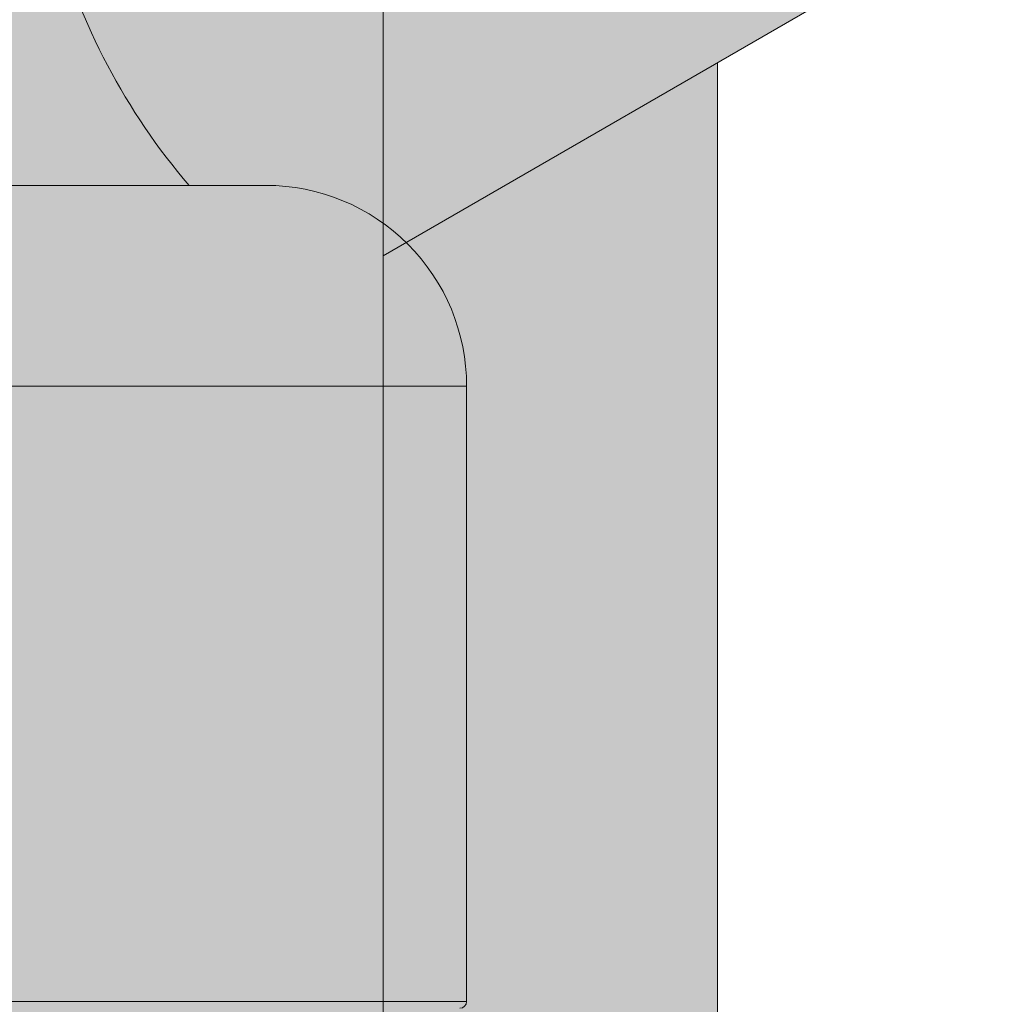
# Model space of a CAD drawing. Header units: millimetres. Extents: x 1567 to 2756, y -116 to 725.
# Tile 49 of 256: x 1880.99 to 1883.92, y 229.88 to 232.82. Entities that reach past the tile are written whole.
import ezdxf

# ---------------------------------------------------------------- set-up
doc = ezdxf.new("R2010")
doc.units = ezdxf.units.MM
doc.layers.add('Ech.1_50', color=7, linetype='Continuous')

msp = doc.modelspace()

# ---------------------------------------------------------------- hatches: boundary and pattern name
at = {"layer": 'Ech.1_50', "linetype": 'Continuous', "lineweight": 5, "true_color": 0xe0c8b3, "transparency": 33554687}
h = msp.add_hatch(color=9, dxfattribs=at)
h.paths.add_polyline_path([(1879.0784, 148.2161), (1882.0784, 148.2161), (1882.0784, 282.9563), (1879.0784, 284.3063), (1879.0784, 262.0875), (1879.0784, 148.2161)])
h.paths.add_polyline_path([(1879.3784, 262.0875), (1879.3784, 262.4161), (1881.7784, 262.4161), (1881.7784, 238.0161), (1879.3784, 238.0161), (1879.3784, 262.0875)])
at = {"layer": 'Ech.1_50', "linetype": 'Continuous', "lineweight": 5, "true_color": 0xe0d9d1, "transparency": 33554687}
msp.add_hatch(color=254, dxfattribs=at).paths.add_polyline_path([(1892.3008, 238.0161), (1887.5008, 238.0161), (1882.0784, 234.8855), (1882.0784, 232.1142), (1892.3008, 238.0161)])
at = {"layer": 'Ech.1_50', "linetype": 'Continuous', "lineweight": 5, "true_color": 0xb9b9b9, "transparency": 33554687}
for points in [[(1881.0954, 233.0879), (1880.0614, 233.0879, -0.111216), (1879.6584, 232.325), (1881.4984, 232.325, -0.111216), (1881.0954, 233.0879)], [(1882.3285, 231.725), (1878.8283, 231.725), (1878.8283, 229.8856), (1882.3285, 229.8856), (1882.3285, 231.725)]]:
    msp.add_hatch(color=9, dxfattribs=at).paths.add_polyline_path(points)
at = {"layer": 'Ech.1_50', "linetype": 'Continuous', "lineweight": 5, "true_color": 0xeaddd7, "transparency": 33554687}
msp.add_hatch(color=254, dxfattribs=at).paths.add_polyline_path([(1882.0784, 213.8022), (1883.0784, 213.8022), (1883.0784, 232.6915), (1882.0784, 232.1142), (1882.0784, 213.8022)])
at = {"layer": 'Ech.1_50', "linetype": 'Continuous', "lineweight": 5, "true_color": 0xe8e8e8, "transparency": 33554687}
msp.add_hatch(color=254, dxfattribs=at).paths.add_polyline_path([(1878.8283, 231.725), (1882.3285, 231.725, 0.414214), (1881.7285, 232.325), (1879.4283, 232.325, 0.414214), (1878.8283, 231.725)])

# ---------------------------------------------------------------- linework, layer by layer
at = {"layer": 'Ech.1_50', "color": 7, "linetype": 'Continuous', "lineweight": 5}
for points in [[(1879.0784, 148.2161), (1882.0784, 148.2161), (1882.0784, 282.9563), (1879.0784, 284.3063), (1879.0784, 262.0875), (1879.0784, 148.2161)], [(1892.3008, 238.0161), (1887.5008, 238.0161), (1882.0784, 234.8855), (1882.0784, 232.1142), (1892.3008, 238.0161)], [(1882.0784, 213.8022), (1883.0784, 213.8022), (1883.0784, 232.6915), (1882.0784, 232.1142), (1882.0784, 213.8022)], [(1882.3285, 231.725), (1878.8283, 231.725), (1878.8283, 229.8856), (1882.3285, 229.8856), (1882.3285, 231.725)]]:
    msp.add_lwpolyline(points, close=True, dxfattribs=at)
for points in [[(1881.0954, 233.0879), (1880.0614, 233.0879, -0.111216), (1879.6584, 232.325), (1881.4984, 232.325, -0.111216), (1881.0954, 233.0879)], [(1878.8283, 231.725), (1882.3285, 231.725), (1882.3285, 231.725, 0.414214), (1881.7285, 232.325), (1879.4283, 232.325, 0.414214), (1878.8283, 231.725)]]:
    msp.add_lwpolyline(points, format="xyb", close=True, dxfattribs=at)
at = {"layer": 'Ech.1_50', "color": 250, "linetype": 'Continuous', "lineweight": 5}
msp.add_arc((1882.308, 229.8856), 0.0205, 270, 360, dxfattribs=at)

doc.saveas('drawing.dxf')
